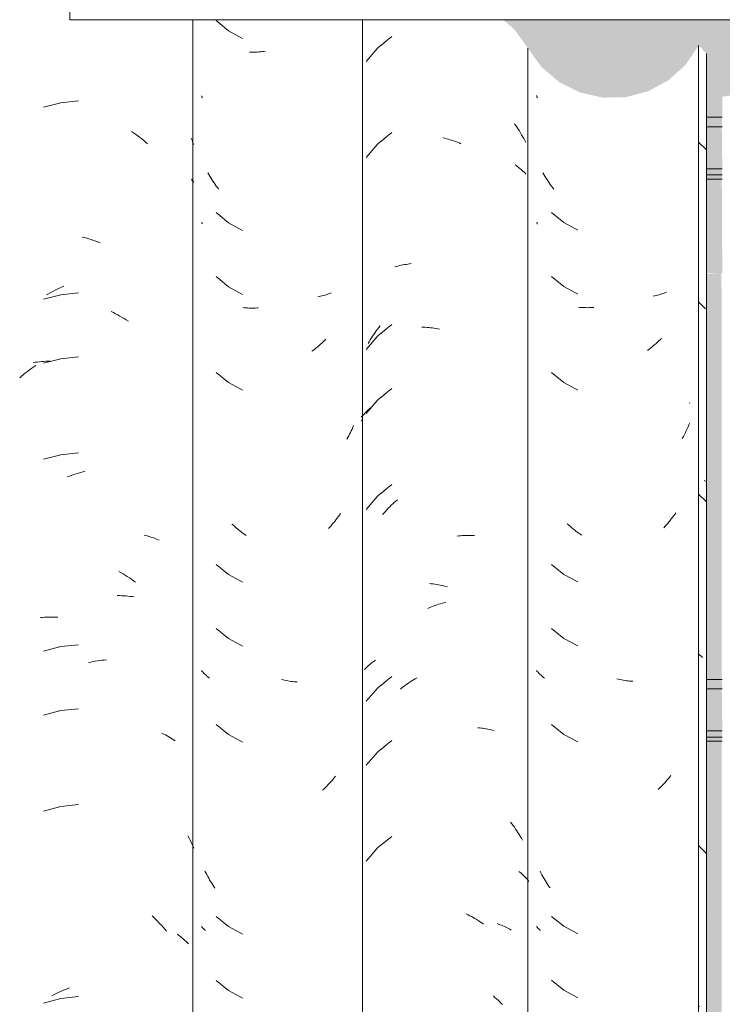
# Model space of a CAD drawing. Header units: metres. Extents: x -27.3 to 21, y -0.3 to 10.3.
# Tile 175 of 237: x 15.637 to 15.967, y 3.125 to 3.589. Entities that reach past the tile are written whole.
import ezdxf

# ---------------------------------------------------------------- set-up
doc = ezdxf.new("R2010")
doc.units = ezdxf.units.M
for name, color, linetype, lineweight in [('A-GLAZ-CWMG', 7, 'Continuous', 5), ('A-ROOF', 7, 'Continuous', 5), ('A-ROOF-OTLN', 7, 'Continuous', 5), ('A-WALL-PATT', 7, 'Continuous', 5), ('I-WALL', 7, 'Continuous', 5)]:
    doc.layers.add(name, color=color, linetype=linetype, lineweight=lineweight)

# ---------------------------------------------------------------- blocks, each defined once
blk = doc.blocks.new('FP_239-FACHADA 03')
at = {"layer": 'A-GLAZ-CWMG', "color": 9, "true_color": 0xc0c0c0}
for p, q in [((21.08797, 3.55285), (21.08773, 3.55339)), ((21.08821, 3.55231), (21.08797, 3.55285)), ((21.0913, 3.51618), (21.09083, 3.51698)), ((21.09177, 3.51539), (21.0913, 3.51618)), ((21.09225, 3.5146), (21.09177, 3.51539)), ((21.09274, 3.51382), (21.09225, 3.5146)), ((21.09325, 3.51306), (21.09274, 3.51382)), ((21.09376, 3.5123), (21.09325, 3.51306)), ((21.09429, 3.51155), (21.09376, 3.5123)), ((21.09482, 3.51081), (21.09429, 3.51155)), ((21.09536, 3.51008), (21.09482, 3.51081)), ((21.09592, 3.50936), (21.09536, 3.51008)), ((21.09481, 3.49831), (21.10064, 3.49363)), ((21.08802, 3.49324), (21.08773, 3.49358)), ((21.08833, 3.49291), (21.08802, 3.49324)), ((21.10064, 3.49363), (21.10724, 3.49007)), ((21.09481, 3.46817), (21.10064, 3.46348)), ((21.10064, 3.46348), (21.10724, 3.45993)), ((21.14847, 3.46063), (21.14787, 3.4604)), ((21.14907, 3.46087), (21.14847, 3.46063)), ((21.14343, 3.45911), (21.14277, 3.45897)), ((21.14409, 3.45926), (21.14343, 3.45911)), ((21.14474, 3.45942), (21.14409, 3.45926)), ((21.14538, 3.45959), (21.14474, 3.45942)), ((21.14601, 3.45977), (21.14538, 3.45959)), ((21.14664, 3.45997), (21.14601, 3.45977)), ((21.14726, 3.46018), (21.14664, 3.45997)), ((21.14787, 3.4604), (21.14726, 3.46018)), ((21.10825, 3.45364), (21.10756, 3.45371)), ((21.10895, 3.45358), (21.10825, 3.45364)), ((21.10966, 3.45354), (21.10895, 3.45358)), ((21.11037, 3.45351), (21.10966, 3.45354)), ((21.11109, 3.4535), (21.11037, 3.45351)), ((21.1118, 3.45349), (21.11109, 3.4535)), ((21.11253, 3.4535), (21.1118, 3.45349)), ((21.11325, 3.45352), (21.11253, 3.4535)), ((21.11398, 3.45356), (21.11325, 3.45352)), ((21.11472, 3.45361), (21.11398, 3.45356)), ((21.14535, 3.43781), (21.14471, 3.4372)), ((21.14599, 3.43842), (21.14535, 3.43781)), ((21.14661, 3.43905), (21.14599, 3.43842)), ((21.14072, 3.43383), (21.14003, 3.43331)), ((21.1414, 3.43436), (21.14072, 3.43383)), ((21.14207, 3.43491), (21.1414, 3.43436)), ((21.14274, 3.43546), (21.14207, 3.43491)), ((21.14341, 3.43603), (21.14274, 3.43546)), ((21.14406, 3.43661), (21.14341, 3.43603)), ((21.14471, 3.4372), (21.14406, 3.43661)), ((21.09481, 3.42295), (21.10064, 3.41827)), ((21.10064, 3.41827), (21.10724, 3.41471)), ((21.15999, 3.40864), (21.15985, 3.40847)), ((21.15834, 3.39554), (21.15789, 3.39462)), ((21.15877, 3.39647), (21.15834, 3.39554)), ((21.15919, 3.39741), (21.15877, 3.39647)), ((21.1596, 3.39836), (21.15919, 3.39741)), ((21.15999, 3.39931), (21.1596, 3.39836)), ((21.15695, 3.39281), (21.15646, 3.39191)), ((21.15742, 3.39371), (21.15695, 3.39281)), ((21.15789, 3.39462), (21.15742, 3.39371)), ((21.15128, 3.35394), (21.15072, 3.35323)), ((21.15183, 3.35466), (21.15128, 3.35394)), ((21.15237, 3.35539), (21.15183, 3.35466)), ((21.1529, 3.35613), (21.15237, 3.35539)), ((21.15343, 3.35688), (21.1529, 3.35613)), ((21.10295, 3.35107), (21.1023, 3.35167)), ((21.1036, 3.35049), (21.10295, 3.35107)), ((21.10426, 3.34992), (21.1036, 3.35049)), ((21.10493, 3.34936), (21.10426, 3.34992)), ((21.10561, 3.34882), (21.10493, 3.34936)), ((21.14838, 3.35049), (21.14778, 3.34983)), ((21.14898, 3.35116), (21.14838, 3.35049)), ((21.14957, 3.35184), (21.14898, 3.35116)), ((21.15015, 3.35253), (21.14957, 3.35184)), ((21.15072, 3.35323), (21.15015, 3.35253)), ((21.10628, 3.34828), (21.10561, 3.34882)), ((21.10697, 3.34776), (21.10628, 3.34828)), ((21.10766, 3.34725), (21.10697, 3.34776)), ((21.10836, 3.34675), (21.10766, 3.34725)), ((21.10906, 3.34627), (21.10836, 3.34675)), ((21.09481, 3.33253), (21.10064, 3.32784)), ((21.10064, 3.32784), (21.10724, 3.32429)), ((21.09481, 3.30238), (21.10064, 3.2977)), ((21.10064, 3.2977), (21.10724, 3.29414)), ((21.08811, 3.28215), (21.08773, 3.28258)), ((21.0885, 3.28172), (21.08811, 3.28215)), ((21.08891, 3.2813), (21.0885, 3.28172)), ((21.08933, 3.28089), (21.08891, 3.2813)), ((21.08975, 3.28048), (21.08933, 3.28089)), ((21.09019, 3.28009), (21.08975, 3.28048)), ((21.09065, 3.2797), (21.09019, 3.28009)), ((21.09111, 3.27932), (21.09065, 3.2797)), ((21.09158, 3.27895), (21.09111, 3.27932)), ((21.1264, 3.27841), (21.12565, 3.27859)), ((21.12715, 3.27826), (21.1264, 3.27841)), ((21.1279, 3.27811), (21.12715, 3.27826)), ((21.12865, 3.27798), (21.1279, 3.27811)), ((21.1294, 3.27787), (21.12865, 3.27798)), ((21.13014, 3.27776), (21.1294, 3.27787)), ((21.13088, 3.27767), (21.13014, 3.27776)), ((21.13162, 3.2776), (21.13088, 3.27767)), ((21.13236, 3.27753), (21.13162, 3.2776)), ((21.13309, 3.27748), (21.13236, 3.27753)), ((21.09481, 3.25717), (21.10064, 3.25249)), ((21.10064, 3.25249), (21.10724, 3.24893)), ((21.14756, 3.22903), (21.14695, 3.22839)), ((21.14817, 3.22969), (21.14756, 3.22903)), ((21.14877, 3.23035), (21.14817, 3.22969)), ((21.14936, 3.23103), (21.14877, 3.23035)), ((21.14994, 3.23171), (21.14936, 3.23103)), ((21.15052, 3.23241), (21.14994, 3.23171)), ((21.15108, 3.23312), (21.15052, 3.23241)), ((21.14569, 3.22713), (21.14506, 3.22652)), ((21.14632, 3.22776), (21.14569, 3.22713)), ((21.14695, 3.22839), (21.14632, 3.22776)), ((21.08986, 3.1872), (21.08944, 3.18802)), ((21.0903, 3.18637), (21.08986, 3.1872)), ((21.09075, 3.18556), (21.0903, 3.18637)), ((21.09121, 3.18476), (21.09075, 3.18556)), ((21.09168, 3.18396), (21.09121, 3.18476)), ((21.09216, 3.18317), (21.09168, 3.18396)), ((21.09265, 3.1824), (21.09216, 3.18317)), ((21.09315, 3.18163), (21.09265, 3.1824)), ((21.09367, 3.18087), (21.09315, 3.18163)), ((21.09419, 3.18012), (21.09367, 3.18087)), ((21.09481, 3.16674), (21.10064, 3.16206)), ((21.08809, 3.1616), (21.08773, 3.16201)), ((21.08846, 3.1612), (21.08809, 3.1616)), ((21.08884, 3.1608), (21.08846, 3.1612)), ((21.08922, 3.16042), (21.08884, 3.1608)), ((21.08962, 3.16003), (21.08922, 3.16042)), ((21.10064, 3.16206), (21.10724, 3.1585)), ((21.09481, 3.1366), (21.10064, 3.13191)), ((21.10064, 3.13191), (21.10724, 3.12836))]:
    blk.add_line(p, q, dxfattribs=at)
blk = doc.blocks.new('FP_240-FACHADA 03')
at = {"layer": 'A-GLAZ-CWMG', "color": 9, "true_color": 0xc0c0c0}
for p, q in [((21.01965, 3.58119), (21.01308, 3.57589)), ((21.01308, 3.57589), (21.00763, 3.56946)), ((21.07748, 3.54012), (21.07806, 3.53929)), ((21.07806, 3.53929), (21.07862, 3.53845)), ((21.01965, 3.53597), (21.01308, 3.53067)), ((21.07862, 3.53845), (21.07917, 3.53759)), ((21.07917, 3.53759), (21.07971, 3.53673)), ((21.07971, 3.53673), (21.08024, 3.53586)), ((21.08024, 3.53586), (21.08076, 3.53497)), ((21.08076, 3.53497), (21.08126, 3.53408)), ((21.01308, 3.53067), (21.00763, 3.52425)), ((21.04373, 3.53351), (21.04458, 3.5333)), ((21.04458, 3.5333), (21.04543, 3.53308)), ((21.04543, 3.53308), (21.04628, 3.53284)), ((21.04628, 3.53284), (21.04713, 3.53259)), ((21.04713, 3.53259), (21.04797, 3.53232)), ((21.04797, 3.53232), (21.04882, 3.53204)), ((21.04882, 3.53204), (21.04967, 3.53174)), ((21.04967, 3.53174), (21.05051, 3.53142)), ((21.05051, 3.53142), (21.05135, 3.53109)), ((21.05135, 3.53109), (21.05219, 3.53074)), ((21.08126, 3.53408), (21.08175, 3.53318)), ((21.08175, 3.53318), (21.08223, 3.53227)), ((21.08223, 3.53227), (21.08269, 3.53135)), ((21.07766, 3.52082), (21.07823, 3.52041)), ((21.07823, 3.52041), (21.0788, 3.52)), ((21.0788, 3.52), (21.07934, 3.51957)), ((21.07934, 3.51957), (21.07988, 3.51914)), ((21.07988, 3.51914), (21.08041, 3.51869)), ((21.08041, 3.51869), (21.08092, 3.51824)), ((21.08092, 3.51824), (21.08142, 3.51777)), ((21.08142, 3.51777), (21.0819, 3.5173)), ((21.0819, 3.5173), (21.08237, 3.51682)), ((21.08237, 3.51682), (21.08283, 3.51633)), ((21.02109, 3.47267), (21.02182, 3.47289)), ((21.02182, 3.47289), (21.02255, 3.4731)), ((21.02255, 3.4731), (21.0233, 3.47329)), ((21.0233, 3.47329), (21.02405, 3.47346)), ((21.02405, 3.47346), (21.0248, 3.47363)), ((21.0248, 3.47363), (21.02557, 3.47378)), ((21.02557, 3.47378), (21.02634, 3.47391)), ((21.02634, 3.47391), (21.02712, 3.47403)), ((21.02712, 3.47403), (21.02791, 3.47413)), ((21.02791, 3.47413), (21.0287, 3.47423)), ((21.01174, 3.44176), (21.01232, 3.44259)), ((21.01232, 3.44259), (21.01292, 3.4434)), ((21.01292, 3.4434), (21.01353, 3.4442)), ((21.01965, 3.44555), (21.01308, 3.44025)), ((21.01353, 3.4442), (21.01415, 3.44499)), ((21.03375, 3.44431), (21.03457, 3.44429)), ((21.03457, 3.44429), (21.0354, 3.44426)), ((21.0354, 3.44426), (21.03624, 3.44421)), ((21.03624, 3.44421), (21.03707, 3.44414)), ((21.03707, 3.44414), (21.03791, 3.44406)), ((21.03791, 3.44406), (21.03875, 3.44396)), ((21.03875, 3.44396), (21.03959, 3.44385)), ((21.03959, 3.44385), (21.04044, 3.44372)), ((21.04044, 3.44372), (21.04128, 3.44358)), ((21.04128, 3.44358), (21.04213, 3.44342)), ((21.01308, 3.44025), (21.00763, 3.43382)), ((21.00849, 3.4366), (21.009, 3.43748)), ((21.009, 3.43748), (21.00952, 3.43836)), ((21.00952, 3.43836), (21.01006, 3.43922)), ((21.01006, 3.43922), (21.01061, 3.44008)), ((21.01061, 3.44008), (21.01117, 3.44093)), ((21.01117, 3.44093), (21.01174, 3.44176)), ((21.01965, 3.4154), (21.01308, 3.4101)), ((21.01308, 3.4101), (21.00763, 3.40368)), ((21.00754, 3.4044), (21.00803, 3.40488)), ((21.00803, 3.40488), (21.00854, 3.40535)), ((21.00854, 3.40535), (21.00907, 3.40582)), ((21.00907, 3.40582), (21.0096, 3.40627)), ((21.00526, 3.40185), (21.00569, 3.40238)), ((21.00526, 3.39997), (21.00559, 3.40072)), ((21.00569, 3.40238), (21.00613, 3.40289)), ((21.00613, 3.40289), (21.00658, 3.4034)), ((21.00658, 3.4034), (21.00705, 3.40391)), ((21.00705, 3.40391), (21.00754, 3.4044)), ((21.01965, 3.37019), (21.01308, 3.36489)), ((21.01308, 3.36489), (21.00763, 3.35846)), ((21.02153, 3.36238), (21.02226, 3.36302)), ((21.01732, 3.35826), (21.018, 3.35898)), ((21.018, 3.35898), (21.01869, 3.35969)), ((21.01869, 3.35969), (21.01939, 3.36038)), ((21.01939, 3.36038), (21.02009, 3.36106)), ((21.02009, 3.36106), (21.02081, 3.36173)), ((21.02081, 3.36173), (21.02153, 3.36238)), ((21.01534, 3.35603), (21.01599, 3.35678)), ((21.01599, 3.35678), (21.01665, 3.35753)), ((21.01665, 3.35753), (21.01732, 3.35826)), ((21.05038, 3.34585), (21.05122, 3.34595)), ((21.05122, 3.34595), (21.05206, 3.34604)), ((21.05206, 3.34604), (21.0529, 3.34611)), ((21.0529, 3.34611), (21.05373, 3.34616)), ((21.05373, 3.34616), (21.05456, 3.3462)), ((21.05456, 3.3462), (21.05539, 3.34623)), ((21.05539, 3.34623), (21.05621, 3.34624)), ((21.05621, 3.34624), (21.05703, 3.34623)), ((21.05703, 3.34623), (21.05785, 3.34621)), ((21.05785, 3.34621), (21.05866, 3.34617)), ((21.03736, 3.32354), (21.0382, 3.32346)), ((21.0382, 3.32346), (21.03905, 3.32336)), ((21.03905, 3.32336), (21.03989, 3.32324)), ((21.03989, 3.32324), (21.04073, 3.3231)), ((21.04073, 3.3231), (21.04158, 3.32296)), ((21.04158, 3.32296), (21.04243, 3.32279)), ((21.04243, 3.32279), (21.04328, 3.32261)), ((21.04328, 3.32261), (21.04413, 3.32241)), ((21.04413, 3.32241), (21.04497, 3.3222)), ((21.04497, 3.3222), (21.04582, 3.32197)), ((21.03665, 3.31185), (21.03749, 3.31221)), ((21.03749, 3.31221), (21.03833, 3.31255)), ((21.03833, 3.31255), (21.03917, 3.31287)), ((21.03917, 3.31287), (21.04001, 3.31318)), ((21.04001, 3.31318), (21.04086, 3.31348)), ((21.04086, 3.31348), (21.0417, 3.31376)), ((21.0417, 3.31376), (21.04255, 3.31402)), ((21.04255, 3.31402), (21.0434, 3.31427)), ((21.0434, 3.31427), (21.04425, 3.3145)), ((21.04425, 3.3145), (21.0451, 3.31472)), ((21.00775, 3.28403), (21.00824, 3.2845)), ((21.00824, 3.2845), (21.00874, 3.28496)), ((21.00874, 3.28496), (21.00926, 3.28541)), ((21.00926, 3.28541), (21.00979, 3.28585)), ((21.00979, 3.28585), (21.01033, 3.28628)), ((21.01033, 3.28628), (21.01089, 3.2867)), ((21.01089, 3.2867), (21.01145, 3.28711)), ((21.01145, 3.28711), (21.01203, 3.28751)), ((21.0068, 3.28307), (21.00727, 3.28356)), ((21.00727, 3.28356), (21.00775, 3.28403)), ((21.01965, 3.27976), (21.01308, 3.27446)), ((21.02442, 3.27437), (21.02519, 3.27495)), ((21.02519, 3.27495), (21.02595, 3.27553)), ((21.02595, 3.27553), (21.02673, 3.27608)), ((21.02673, 3.27608), (21.02751, 3.27663)), ((21.02751, 3.27663), (21.0283, 3.27716)), ((21.0283, 3.27716), (21.02909, 3.27767)), ((21.02909, 3.27767), (21.02989, 3.27817)), ((21.02989, 3.27817), (21.0307, 3.27865)), ((21.0307, 3.27865), (21.03151, 3.27912)), ((21.01308, 3.27446), (21.00763, 3.26804)), ((21.02367, 3.27377), (21.02442, 3.27437)), ((21.06017, 3.25563), (21.06097, 3.25555)), ((21.06097, 3.25555), (21.06175, 3.25546)), ((21.06175, 3.25546), (21.06254, 3.25535)), ((21.06254, 3.25535), (21.06331, 3.25522)), ((21.06331, 3.25522), (21.06408, 3.25508)), ((21.06408, 3.25508), (21.06485, 3.25493)), ((21.06485, 3.25493), (21.0656, 3.25476)), ((21.0656, 3.25476), (21.06635, 3.25458)), ((21.06635, 3.25458), (21.06709, 3.25439)), ((21.06709, 3.25439), (21.06783, 3.25418)), ((21.01965, 3.24962), (21.01308, 3.24432)), ((21.01308, 3.24432), (21.00763, 3.23789)), ((21.07557, 3.21113), (21.07618, 3.21033)), ((21.07618, 3.21033), (21.07678, 3.20952)), ((21.07678, 3.20952), (21.07737, 3.2087)), ((21.07737, 3.2087), (21.07795, 3.20787)), ((21.07795, 3.20787), (21.07852, 3.20703)), ((21.07852, 3.20703), (21.07907, 3.20618)), ((21.07907, 3.20618), (21.07962, 3.20532)), ((21.07962, 3.20532), (21.08015, 3.20445)), ((21.01965, 3.2044), (21.01308, 3.1991)), ((21.08015, 3.20445), (21.08066, 3.20357)), ((21.08066, 3.20357), (21.08117, 3.20268)), ((21.01308, 3.1991), (21.00763, 3.19268)), ((21.07944, 3.18792), (21.07997, 3.18749)), ((21.07997, 3.18749), (21.08049, 3.18705)), ((21.08049, 3.18705), (21.08099, 3.1866)), ((21.08099, 3.1866), (21.08148, 3.18614)), ((21.08148, 3.18614), (21.08196, 3.18567)), ((21.08196, 3.18567), (21.08243, 3.18519)), ((21.08243, 3.18519), (21.08288, 3.18471)), ((21.08288, 3.18471), (21.08332, 3.18421)), ((21.08332, 3.18421), (21.08374, 3.18371)), ((21.08374, 3.18371), (21.08415, 3.1832)), ((21.05473, 3.16787), (21.05556, 3.16746)), ((21.05556, 3.16746), (21.05638, 3.16704)), ((21.05638, 3.16704), (21.0572, 3.1666)), ((21.0572, 3.1666), (21.05801, 3.16614)), ((21.05801, 3.16614), (21.05882, 3.16567)), ((21.05882, 3.16567), (21.05962, 3.16519)), ((21.05962, 3.16519), (21.06042, 3.16468)), ((21.06042, 3.16468), (21.06122, 3.16417)), ((21.06122, 3.16417), (21.062, 3.16364)), ((21.062, 3.16364), (21.06278, 3.16309)), ((21.06919, 3.16332), (21.0699, 3.16307)), ((21.0699, 3.16307), (21.07059, 3.16281)), ((21.07059, 3.16281), (21.07129, 3.16254)), ((21.07129, 3.16254), (21.07197, 3.16225)), ((21.07197, 3.16225), (21.07264, 3.16195)), ((21.07264, 3.16195), (21.0733, 3.16164)), ((21.0733, 3.16164), (21.07395, 3.16131)), ((21.07395, 3.16131), (21.07459, 3.16098)), ((21.07459, 3.16098), (21.07522, 3.16063)), ((21.07522, 3.16063), (21.07584, 3.16027)), ((21.0675, 3.12923), (21.06823, 3.12858)), ((21.06823, 3.12858), (21.06895, 3.12792)), ((21.06895, 3.12792), (21.06966, 3.12725)), ((21.06966, 3.12725), (21.07036, 3.12656)), ((21.07036, 3.12656), (21.07106, 3.12586)), ((21.07106, 3.12586), (21.07174, 3.12515))]:
    blk.add_line(p, q, dxfattribs=at)
blk = doc.blocks.new('FP_241-FACHADA 03')
at = {"layer": 'A-GLAZ-CWMG', "color": 9, "true_color": 0xc0c0c0}
for p, q in [((20.93695, 3.58871), (20.94273, 3.58396)), ((20.94273, 3.58396), (20.94929, 3.58035)), ((20.95337, 3.57388), (20.95266, 3.5739)), ((20.95409, 3.57388), (20.95337, 3.57388)), ((20.95481, 3.57388), (20.95409, 3.57388)), ((20.95554, 3.57391), (20.95481, 3.57388)), ((20.95627, 3.57394), (20.95554, 3.57391)), ((20.957, 3.57399), (20.95627, 3.57394)), ((20.95774, 3.57405), (20.957, 3.57399)), ((20.95848, 3.57412), (20.95774, 3.57405)), ((20.95922, 3.57421), (20.95848, 3.57412)), ((20.95996, 3.57431), (20.95922, 3.57421)), ((20.93024, 3.55284), (20.93004, 3.55332)), ((20.93045, 3.55235), (20.93024, 3.55284)), ((20.93349, 3.51618), (20.93303, 3.51699)), ((20.93395, 3.51538), (20.93349, 3.51618)), ((20.93443, 3.51459), (20.93395, 3.51538)), ((20.93492, 3.51381), (20.93443, 3.51459)), ((20.93541, 3.51304), (20.93492, 3.51381)), ((20.93592, 3.51227), (20.93541, 3.51304)), ((20.93644, 3.51152), (20.93592, 3.51227)), ((20.93697, 3.51077), (20.93644, 3.51152)), ((20.9375, 3.51004), (20.93697, 3.51077)), ((20.93805, 3.50931), (20.9375, 3.51004)), ((20.93695, 3.49828), (20.94273, 3.49354)), ((20.9303, 3.49325), (20.93004, 3.49357)), ((20.93057, 3.49295), (20.9303, 3.49325)), ((20.94273, 3.49354), (20.94929, 3.48992)), ((20.93695, 3.46813), (20.94273, 3.46339)), ((20.94273, 3.46339), (20.94929, 3.45978)), ((20.9911, 3.46047), (20.9905, 3.46023)), ((20.98546, 3.45873), (20.98479, 3.45859)), ((20.98611, 3.45888), (20.98546, 3.45873)), ((20.98676, 3.45904), (20.98611, 3.45888)), ((20.9874, 3.45921), (20.98676, 3.45904)), ((20.98804, 3.45939), (20.9874, 3.45921)), ((20.98867, 3.45958), (20.98804, 3.45939)), ((20.98929, 3.45979), (20.98867, 3.45958)), ((20.9899, 3.46), (20.98929, 3.45979)), ((20.9905, 3.46023), (20.9899, 3.46)), ((20.9503, 3.45348), (20.94961, 3.45355)), ((20.951, 3.45342), (20.9503, 3.45348)), ((20.9517, 3.45337), (20.951, 3.45342)), ((20.95241, 3.45334), (20.9517, 3.45337)), ((20.95312, 3.45331), (20.95241, 3.45334)), ((20.95384, 3.4533), (20.95312, 3.45331)), ((20.95456, 3.45331), (20.95384, 3.4533)), ((20.95528, 3.45332), (20.95456, 3.45331)), ((20.95601, 3.45335), (20.95528, 3.45332)), ((20.95674, 3.4534), (20.95601, 3.45335)), ((20.98738, 3.43742), (20.98674, 3.43682)), ((20.98801, 3.43803), (20.98738, 3.43742)), ((20.98864, 3.43866), (20.98801, 3.43803)), ((20.98274, 3.43347), (20.98205, 3.43295)), ((20.98342, 3.43399), (20.98274, 3.43347)), ((20.9841, 3.43454), (20.98342, 3.43399)), ((20.98477, 3.43509), (20.9841, 3.43454)), ((20.98543, 3.43565), (20.98477, 3.43509)), ((20.98609, 3.43623), (20.98543, 3.43565)), ((20.98674, 3.43682), (20.98609, 3.43623)), ((20.93695, 3.42292), (20.94273, 3.41818)), ((20.94273, 3.41818), (20.94929, 3.41456)), ((21.00056, 3.3955), (21.00017, 3.39469)), ((21.00094, 3.39632), (21.00056, 3.3955)), ((21.00131, 3.39715), (21.00094, 3.39632)), ((21.00166, 3.39799), (21.00131, 3.39715)), ((20.99893, 3.39228), (20.9985, 3.3915)), ((20.99935, 3.39308), (20.99893, 3.39228)), ((20.99977, 3.39388), (20.99935, 3.39308)), ((21.00017, 3.39469), (20.99977, 3.39388)), ((20.99386, 3.35426), (20.99331, 3.35354)), ((20.99441, 3.35499), (20.99386, 3.35426)), ((20.99494, 3.35573), (20.99441, 3.35499)), ((20.99546, 3.35647), (20.99494, 3.35573)), ((20.94502, 3.35096), (20.94438, 3.35156)), ((20.94567, 3.35037), (20.94502, 3.35096)), ((20.94633, 3.3498), (20.94567, 3.35037)), ((20.94699, 3.34923), (20.94633, 3.3498)), ((20.94767, 3.34868), (20.94699, 3.34923)), ((20.99041, 3.35009), (20.98981, 3.34944)), ((20.99101, 3.35076), (20.99041, 3.35009)), ((20.9916, 3.35144), (20.99101, 3.35076)), ((20.99218, 3.35213), (20.9916, 3.35144)), ((20.99275, 3.35283), (20.99218, 3.35213)), ((20.99331, 3.35354), (20.99275, 3.35283)), ((20.94834, 3.34814), (20.94767, 3.34868)), ((20.94902, 3.34761), (20.94834, 3.34814)), ((20.94971, 3.3471), (20.94902, 3.34761)), ((20.95041, 3.3466), (20.94971, 3.3471)), ((20.9511, 3.34611), (20.95041, 3.3466)), ((20.93695, 3.33249), (20.94273, 3.32775)), ((20.94273, 3.32775), (20.94929, 3.32413)), ((20.93695, 3.30235), (20.94273, 3.29761)), ((20.94273, 3.29761), (20.94929, 3.29399)), ((20.9304, 3.28214), (20.93004, 3.28257)), ((20.93078, 3.28171), (20.9304, 3.28214)), ((20.93118, 3.28129), (20.93078, 3.28171)), ((20.93158, 3.28088), (20.93118, 3.28129)), ((20.932, 3.28048), (20.93158, 3.28088)), ((20.93242, 3.28009), (20.932, 3.28048)), ((20.93286, 3.2797), (20.93242, 3.28009)), ((20.93331, 3.27932), (20.93286, 3.2797)), ((20.93377, 3.27895), (20.93331, 3.27932)), ((20.96842, 3.27812), (20.96767, 3.2783)), ((20.96917, 3.27796), (20.96842, 3.27812)), ((20.96992, 3.27781), (20.96917, 3.27796)), ((20.97066, 3.27768), (20.96992, 3.27781)), ((20.97141, 3.27756), (20.97066, 3.27768)), ((20.97215, 3.27745), (20.97141, 3.27756)), ((20.97289, 3.27736), (20.97215, 3.27745)), ((20.97363, 3.27728), (20.97289, 3.27736)), ((20.97437, 3.27721), (20.97363, 3.27728)), ((20.9751, 3.27715), (20.97437, 3.27721)), ((20.93695, 3.25713), (20.94273, 3.25239)), ((20.94273, 3.25239), (20.94929, 3.24878)), ((20.98959, 3.22864), (20.98898, 3.228)), ((20.9902, 3.22929), (20.98959, 3.22864)), ((20.9908, 3.22995), (20.9902, 3.22929)), ((20.99139, 3.23063), (20.9908, 3.22995)), ((20.99198, 3.23131), (20.99139, 3.23063)), ((20.99255, 3.23201), (20.99198, 3.23131)), ((20.99312, 3.23272), (20.99255, 3.23201)), ((20.98772, 3.22675), (20.98708, 3.22614)), ((20.98835, 3.22737), (20.98772, 3.22675)), ((20.98898, 3.228), (20.98835, 3.22737)), ((20.93208, 3.18721), (20.93166, 3.18805)), ((20.93251, 3.18639), (20.93208, 3.18721)), ((20.93295, 3.18557), (20.93251, 3.18639)), ((20.9334, 3.18476), (20.93295, 3.18557)), ((20.93387, 3.18396), (20.9334, 3.18476)), ((20.93434, 3.18317), (20.93387, 3.18396)), ((20.93482, 3.18238), (20.93434, 3.18317)), ((20.93532, 3.18161), (20.93482, 3.18238)), ((20.93583, 3.18084), (20.93532, 3.18161)), ((20.93634, 3.18009), (20.93583, 3.18084)), ((20.93695, 3.16671), (20.94273, 3.16197)), ((20.93038, 3.1616), (20.93004, 3.162)), ((20.93073, 3.1612), (20.93038, 3.1616)), ((20.93109, 3.16081), (20.93073, 3.1612)), ((20.93146, 3.16043), (20.93109, 3.16081)), ((20.93184, 3.16005), (20.93146, 3.16043)), ((20.94273, 3.16197), (20.94929, 3.15835)), ((20.93695, 3.13656), (20.94273, 3.13182)), ((20.94273, 3.13182), (20.94929, 3.12821))]:
    blk.add_line(p, q, dxfattribs=at)
blk = doc.blocks.new('FP_242-FACHADA 03')
at = {"layer": 'A-GLAZ-CWMG', "color": 9, "true_color": 0xc0c0c0}
for p, q in [((20.86375, 3.55001), (20.85556, 3.54792)), ((20.87216, 3.55093), (20.86375, 3.55001)), ((20.89708, 3.53653), (20.89806, 3.53585)), ((20.89806, 3.53585), (20.89902, 3.53516)), ((20.89902, 3.53516), (20.89998, 3.53445)), ((20.89998, 3.53445), (20.90093, 3.53372)), ((20.90093, 3.53372), (20.90188, 3.53297)), ((20.90188, 3.53297), (20.90281, 3.53221)), ((20.90281, 3.53221), (20.90373, 3.53143)), ((20.90373, 3.53143), (20.90465, 3.53064)), ((20.92511, 3.53334), (20.92557, 3.53236)), ((20.92557, 3.53236), (20.92601, 3.53138)), ((20.92601, 3.53138), (20.92644, 3.53039)), ((20.92525, 3.514), (20.92585, 3.51329)), ((20.92585, 3.51329), (20.92644, 3.51256)), ((20.87387, 3.48675), (20.87492, 3.48648)), ((20.87492, 3.48648), (20.87598, 3.4862)), ((20.87598, 3.4862), (20.87704, 3.48589)), ((20.87704, 3.48589), (20.8781, 3.48556)), ((20.8781, 3.48556), (20.87915, 3.48522)), ((20.87915, 3.48522), (20.8802, 3.48486)), ((20.8802, 3.48486), (20.88126, 3.48448)), ((20.88126, 3.48448), (20.88231, 3.48408)), ((20.85798, 3.46009), (20.859, 3.46065)), ((20.859, 3.46065), (20.86002, 3.46118)), ((20.86002, 3.46118), (20.86105, 3.46169)), ((20.86105, 3.46169), (20.86208, 3.46219)), ((20.86208, 3.46219), (20.86312, 3.46267)), ((20.86312, 3.46267), (20.86416, 3.46313)), ((20.87216, 3.4605), (20.86375, 3.45958)), ((20.86416, 3.46313), (20.8652, 3.46357)), ((20.86375, 3.45958), (20.85556, 3.4575)), ((20.85696, 3.45953), (20.85798, 3.46009)), ((20.8875, 3.45167), (20.88853, 3.45116)), ((20.88853, 3.45116), (20.88956, 3.45063)), ((20.88956, 3.45063), (20.89058, 3.45009)), ((20.89058, 3.45009), (20.89159, 3.44952)), ((20.89159, 3.44952), (20.8926, 3.44894)), ((20.8926, 3.44894), (20.89361, 3.44834)), ((20.89361, 3.44834), (20.89461, 3.44773)), ((20.89461, 3.44773), (20.8956, 3.44709)), ((20.85269, 3.4279), (20.85368, 3.42801)), ((20.85368, 3.42801), (20.85467, 3.4281)), ((20.85467, 3.4281), (20.85567, 3.42817)), ((20.86375, 3.42944), (20.85556, 3.42735)), ((20.85567, 3.42817), (20.85668, 3.42822)), ((20.85668, 3.42822), (20.85769, 3.42826)), ((20.85769, 3.42826), (20.85871, 3.42827)), ((20.87216, 3.43036), (20.86375, 3.42944)), ((20.84719, 3.42274), (20.84813, 3.42348)), ((20.84813, 3.42348), (20.84909, 3.42421)), ((20.84909, 3.42421), (20.85005, 3.42492)), ((20.85005, 3.42492), (20.85102, 3.42561)), ((20.85074, 3.42764), (20.85171, 3.42778)), ((20.85102, 3.42561), (20.85199, 3.42628)), ((20.85171, 3.42778), (20.85269, 3.4279)), ((20.84441, 3.42042), (20.84533, 3.42121)), ((20.84533, 3.42121), (20.84625, 3.42198)), ((20.84625, 3.42198), (20.84719, 3.42274)), ((20.86375, 3.38423), (20.85556, 3.38214)), ((20.87216, 3.38514), (20.86375, 3.38423)), ((20.86678, 3.37377), (20.86783, 3.37417)), ((20.86783, 3.37417), (20.86889, 3.37454)), ((20.86889, 3.37454), (20.86994, 3.3749)), ((20.86994, 3.3749), (20.871, 3.37524)), ((20.871, 3.37524), (20.87205, 3.37556)), ((20.87205, 3.37556), (20.87311, 3.37586)), ((20.87311, 3.37586), (20.87417, 3.37614)), ((20.87417, 3.37614), (20.87523, 3.37641)), ((20.90307, 3.34637), (20.90399, 3.34613)), ((20.90399, 3.34613), (20.9049, 3.34587)), ((20.9049, 3.34587), (20.9058, 3.34559)), ((20.9058, 3.34559), (20.9067, 3.3453)), ((20.9067, 3.3453), (20.90758, 3.34499)), ((20.90758, 3.34499), (20.90845, 3.34467)), ((20.90845, 3.34467), (20.90931, 3.34433)), ((20.90931, 3.34433), (20.91016, 3.34397)), ((20.89107, 3.32925), (20.89208, 3.32868)), ((20.89208, 3.32868), (20.89309, 3.32809)), ((20.89309, 3.32809), (20.89409, 3.32748)), ((20.89409, 3.32748), (20.89508, 3.32685)), ((20.89508, 3.32685), (20.89607, 3.32621)), ((20.89607, 3.32621), (20.89705, 3.32555)), ((20.89705, 3.32555), (20.89803, 3.32487)), ((20.89803, 3.32487), (20.899, 3.32418)), ((20.89037, 3.31787), (20.89139, 3.31785)), ((20.89139, 3.31785), (20.8924, 3.31781)), ((20.8924, 3.31781), (20.89341, 3.31775)), ((20.89341, 3.31775), (20.89441, 3.31768)), ((20.89441, 3.31768), (20.8954, 3.31758)), ((20.8954, 3.31758), (20.89639, 3.31748)), ((20.89639, 3.31748), (20.89736, 3.31735)), ((20.89736, 3.31735), (20.89834, 3.3172)), ((20.85416, 3.30748), (20.85515, 3.30756)), ((20.85515, 3.30756), (20.85616, 3.30763)), ((20.85616, 3.30763), (20.85717, 3.30767)), ((20.85717, 3.30767), (20.85818, 3.3077)), ((20.85818, 3.3077), (20.8592, 3.30771)), ((20.8592, 3.30771), (20.86023, 3.3077)), ((20.86023, 3.3077), (20.86126, 3.30767)), ((20.86126, 3.30767), (20.86229, 3.30762)), ((20.86375, 3.2938), (20.85556, 3.29171)), ((20.87216, 3.29472), (20.86375, 3.2938)), ((20.87683, 3.28634), (20.87788, 3.28656)), ((20.87788, 3.28656), (20.87894, 3.28676)), ((20.87894, 3.28676), (20.87999, 3.28694)), ((20.87999, 3.28694), (20.88104, 3.2871)), ((20.88104, 3.2871), (20.8821, 3.28724)), ((20.8821, 3.28724), (20.88314, 3.28737)), ((20.88314, 3.28737), (20.88419, 3.28748)), ((20.88419, 3.28748), (20.88523, 3.28756)), ((20.86375, 3.26366), (20.85556, 3.26157)), ((20.87216, 3.26457), (20.86375, 3.26366)), ((20.91142, 3.25298), (20.91225, 3.25259)), ((20.91225, 3.25259), (20.91305, 3.25218)), ((20.91305, 3.25218), (20.91385, 3.25176)), ((20.91385, 3.25176), (20.91463, 3.25133)), ((20.91463, 3.25133), (20.91541, 3.25088)), ((20.91541, 3.25088), (20.91616, 3.25042)), ((20.91616, 3.25042), (20.91691, 3.24995)), ((20.91691, 3.24995), (20.91764, 3.24946)), ((20.87216, 3.21936), (20.86375, 3.21844)), ((20.86375, 3.21844), (20.85556, 3.21635)), ((20.92366, 3.2047), (20.92425, 3.20354)), ((20.92425, 3.20354), (20.92482, 3.20238)), ((20.92482, 3.20238), (20.92538, 3.2012)), ((20.92538, 3.2012), (20.92592, 3.20002)), ((20.92592, 3.20002), (20.92644, 3.19882)), ((20.90684, 3.16691), (20.90772, 3.16606)), ((20.90772, 3.16606), (20.90859, 3.1652)), ((20.90859, 3.1652), (20.90945, 3.16432)), ((20.90945, 3.16432), (20.9103, 3.16342)), ((20.9103, 3.16342), (20.91114, 3.16251)), ((20.91114, 3.16251), (20.91196, 3.16159)), ((20.91196, 3.16159), (20.91277, 3.16065)), ((20.91277, 3.16065), (20.91358, 3.1597)), ((20.91872, 3.15827), (20.91941, 3.15775)), ((20.91941, 3.15775), (20.92009, 3.15722)), ((20.92009, 3.15722), (20.92076, 3.15668)), ((20.92076, 3.15668), (20.92141, 3.15612)), ((20.92141, 3.15612), (20.92205, 3.15556)), ((20.92205, 3.15556), (20.92267, 3.15498)), ((20.92267, 3.15498), (20.92328, 3.15439)), ((20.92328, 3.15439), (20.92387, 3.15379)), ((20.86265, 3.13088), (20.86369, 3.13135)), ((20.86369, 3.13135), (20.86473, 3.1318)), ((20.86473, 3.1318), (20.86578, 3.13223)), ((20.86578, 3.13223), (20.86682, 3.13264)), ((20.86682, 3.13264), (20.86787, 3.13304)), ((20.86375, 3.12801), (20.85556, 3.12592)), ((20.85956, 3.12937), (20.86058, 3.12989)), ((20.86058, 3.12989), (20.86161, 3.1304)), ((20.86161, 3.1304), (20.86265, 3.13088)), ((20.87216, 3.12893), (20.86375, 3.12801))]:
    blk.add_line(p, q, dxfattribs=at)
blk = doc.blocks.new('Rectangular Mullion - Telha Fibrocimento - Ondulada-2565197-FACHADA 03')
at = {"layer": 'A-GLAZ-CWMG', "true_color": 0xc0c0c0}
h = blk.add_hatch(dxfattribs=at)
h.set_pattern_fill('FP_24', color=9, style=0, pattern_type=2)
h.set_pattern_definition([(315.081, (27.622, -3.777), (0.286173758, -0.270297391), [0.01667, -0.28643, 0.01667, -1.903]), (315.081, (27.622, -3.777), (0.286173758, -0.270297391), [-0.31978, -0.28643, 0.01667, -0.58954, -1.01]), (315.081, (27.622, -3.777), (0.286173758, -0.270297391), [-1.212, 0.01667, -0.28643, 0.01667, -0.69057]), (315.081, (27.622, -3.777), (0.286173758, -0.270297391), [-1.532, -0.1854, 0.01667, -0.4885]), (126.286, (27.729, -3.877), (-0.205045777, 0.24913451), [0.00997, -0.17136, 0.00997, -1.138]), (126.286, (27.729, -3.877), (-0.205045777, 0.24913451), [-0.19131, -0.17136, 0.00997, -0.35269, -0.60444]), (126.286, (27.729, -3.877), (-0.205045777, 0.24913451), [-0.72533, 0.00997, -0.17136, 0.00997, -0.41314]), (126.286, (27.729, -3.877), (-0.205045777, 0.24913451), [-0.91664, -0.11092, 0.00997, -0.29225]), (147.695, (27.765, -3.882), (-0.08113297, 0.021153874), [0.00698, -0.11998, 0.00698, -0.79715]), (147.695, (27.765, -3.882), (-0.08113297, 0.021153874), [-0.13395, -0.11998, 0.00698, -0.24695, -0.42323]), (147.695, (27.765, -3.882), (-0.08113297, 0.021153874), [-0.50787, 0.00698, -0.11998, 0.00698, -0.28928]), (147.695, (27.765, -3.882), (-0.08113297, 0.021153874), [-0.64182, -0.07766, 0.00698, -0.20463])])
h.paths.add_polyline_path([(21.16782, 2.77693), (21.16782, 3.57323), (21.16414, 3.57698), (21.16414, 2.78059)])
at = {"layer": 'A-GLAZ-CWMG'}
for p, q in [((20.92593, 3.58917), (20.92593, 2.77941)), ((21.00577, 3.58917), (21.00577, 2.77941)), ((21.16414, 3.57698), (21.16414, 2.78059)), ((21.08364, 3.57577), (21.08364, 2.77941)), ((21.16782, 3.57323), (21.16782, 2.77693))]:
    blk.add_line(p, q, dxfattribs=at)
for name in ['FP_242-FACHADA 03', 'FP_241-FACHADA 03', 'FP_240-FACHADA 03', 'FP_239-FACHADA 03']:
    blk.add_blockref(name, (0, 0), dxfattribs=at)
blk = doc.blocks.new('LONGARINA_STEEL_FRAME1 - LONGARINA_STEEL_FRAME-2562852-FACHADA 03')
at = {"layer": 'A-ROOF', "true_color": 0x9fa09c}
for points in [[(21.16782, 3.53874), (21.17528, 3.53874), (21.17504, 3.54319), (21.16782, 3.54319), (21.16782, 3.54092)], [(21.16782, 3.51896), (21.17528, 3.51896), (21.17504, 3.53874), (21.16782, 3.53874), (21.16782, 3.52946)], [(21.17528, 3.516), (21.17504, 3.51896), (21.16782, 3.51896), (21.16782, 3.516), (21.17504, 3.516)], [(21.17504, 3.51402), (21.17528, 3.51402), (21.17504, 3.516), (21.16782, 3.516), (21.16782, 3.51402), (21.17201, 3.51402)], [(21.17528, 3.27394), (21.17504, 3.27839), (21.16782, 3.27839), (21.16782, 3.27394), (21.17504, 3.27394)], [(21.17504, 3.25417), (21.17528, 3.25417), (21.17504, 3.27394), (21.16782, 3.27394), (21.16782, 3.25417)], [(21.17504, 3.2512), (21.17528, 3.2512), (21.17504, 3.25417), (21.16782, 3.25417), (21.16782, 3.2512)], [(21.17504, 3.24922), (21.17528, 3.24922), (21.17504, 3.2512), (21.16782, 3.2512), (21.16782, 3.24922)]]:
    blk.add_hatch(color=253, dxfattribs=at).paths.add_polyline_path(points)
at = {"layer": 'A-ROOF'}
for p, q in [((21.16782, 3.54319), (21.17528, 3.54319)), ((21.16782, 3.53874), (21.17528, 3.53874)), ((21.17528, 3.51896), (21.16782, 3.51896)), ((21.16782, 3.516), (21.17528, 3.516)), ((21.16782, 3.51402), (21.17528, 3.51402)), ((21.16782, 3.27839), (21.17528, 3.27839)), ((21.16782, 3.27394), (21.17528, 3.27394)), ((21.17528, 3.25417), (21.16782, 3.25417)), ((21.16782, 3.2512), (21.17528, 3.2512)), ((21.16782, 3.24922), (21.17528, 3.24922))]:
    blk.add_line(p, q, dxfattribs=at)

msp = doc.modelspace()

# ---------------------------------------------------------------- hatches: boundary and pattern name
at = {"layer": 'A-WALL-PATT', "true_color": 0xd6d6d6}
for points in [[(15.96746, 3.46971), (15.96722, 3.51402), (15.96, 3.51402), (15.96, 3.46974), (15.96726, 3.46974)], [(15.96722, 3.45761), (15.96692, 3.46972), (15.96, 3.46933), (15.96, 3.45761)]]:
    msp.add_hatch(color=254, dxfattribs=at).paths.add_polyline_path(points)
h = msp.add_hatch(color=254, dxfattribs=at)
h.paths.add_polyline_path([(15.96722, 2.91383), (15.96722, 2.98442), (15.96, 2.98442), (15.96, 2.91383)])
h.paths.add_polyline_path([(15.96722, 3.0136), (15.96722, 3.24922), (15.96, 3.24922), (15.96, 3.0136)])
h.paths.add_polyline_path([(15.96722, 3.27839), (15.96722, 3.45761), (15.96, 3.45761), (15.96, 3.27839)])
at = {"layer": 'I-WALL', "true_color": 0xdbcc9e}
h = msp.add_hatch(color=9, dxfattribs=at)
h.paths.add_polyline_path([(15.96746, 3.54319), (15.96746, 3.5529), (15.97959, 3.55457), (15.99005, 3.55874), (15.9995, 3.56569), (16.01519, 3.58519), (16.02051, 3.58917), (15.86423, 3.58917), (15.86969, 3.58441), (15.88227, 3.56689), (15.89061, 3.55981), (15.90036, 3.55491), (15.91098, 3.55247), (15.92187, 3.55263), (15.93241, 3.55539), (15.94202, 3.56058), (15.95014, 3.56791), (15.95632, 3.57698), (15.96, 3.57323), (15.96, 3.54319), (15.96722, 3.54319)])
h.paths.add_polyline_path([(16.31919, 3.55041), (16.32998, 3.55269), (16.33992, 3.55747), (16.34937, 3.56574), (16.35497, 3.57323), (16.36297, 3.58592), (16.36638, 3.58917), (16.2622, 3.58917), (16.2649, 3.58712), (16.27383, 3.57566), (16.27984, 3.5665), (16.28789, 3.55902), (16.29751, 3.55367), (16.30815, 3.55074)])
h.paths.add_polyline_path([(16.51016, 3.55196), (16.52073, 3.55447), (16.5304, 3.5594), (16.5386, 3.56647), (16.55293, 3.58671), (16.55575, 3.58917), (16.45541, 3.5887), (16.45632, 3.58786), (16.47263, 3.56535), (16.47911, 3.55965), (16.48872, 3.55463), (16.49928, 3.55201)])
h.paths.add_polyline_path([(16.69416, 3.55234), (16.70469, 3.55485), (16.71431, 3.55977), (16.72248, 3.56679), (16.73681, 3.58678), (16.73959, 3.58917), (16.63818, 3.58917), (16.64067, 3.58703), (16.65506, 3.5669), (16.66321, 3.55985), (16.67281, 3.55491), (16.68333, 3.55235)])
h.paths.add_polyline_path([(16.1368, 3.55377), (16.14859, 3.55526), (16.15963, 3.55961), (16.16921, 3.56656), (16.18835, 3.58917), (16.08445, 3.5887), (16.08834, 3.58591), (16.1044, 3.56656), (16.11398, 3.55961), (16.12502, 3.55526)])
h.paths.add_polyline_path([(16.84684, 3.55976), (16.84628, 3.58917), (16.82106, 3.58917), (16.82372, 3.58689), (16.83811, 3.567), (16.84628, 3.56004)])
h.paths.add_polyline_path([(16.53426, 3.66557), (17.00404, 3.66557), (17.00732, 3.66888), (17.00732, 5.225), (15.81222, 5.225), (15.81222, 3.66557), (16.04122, 3.66557)])
h.paths.add_polyline_path([(17.49955, 5.03343), (17.51035, 5.03572), (17.52034, 5.04053), (17.52877, 5.04747), (17.53534, 5.05625), (17.54333, 5.06894), (17.55574, 5.08015), (17.43067, 5.08015), (17.43366, 5.07893), (17.44527, 5.07014), (17.45535, 5.05691), (17.4602, 5.04952), (17.46825, 5.04205), (17.47788, 5.03669), (17.48851, 5.03376)])
h.paths.add_polyline_path([(17.69052, 5.03498), (17.7011, 5.03749), (17.71077, 5.04243), (17.71897, 5.0495), (17.73329, 5.06973), (17.74577, 5.07993), (17.74621, 5.08015), (17.62608, 5.08015), (17.63661, 5.07101), (17.65134, 5.04982), (17.65947, 5.04267), (17.67006, 5.03741), (17.67964, 5.03503)])
h.paths.add_polyline_path([(19.51247, 5.03536), (19.52299, 5.03788), (19.53262, 5.04279), (19.54079, 5.04981), (19.55512, 5.0698), (19.56564, 5.07885), (19.56818, 5.08015), (19.44643, 5.08015), (19.44833, 5.07919), (19.45898, 5.07005), (19.47336, 5.04992), (19.48151, 5.04287), (19.49249, 5.0376), (19.50164, 5.03538)])
h.paths.add_polyline_path([(19.13868, 5.03569), (19.14829, 5.03572), (19.15994, 5.0419), (19.16671, 5.04747), (19.17481, 5.05868), (19.18127, 5.06894), (19.19368, 5.08015), (19.08321, 5.0801), (19.0855, 5.07894), (19.09605, 5.06991), (19.11044, 5.05002), (19.12061, 5.04205), (19.1282, 5.0382), (19.13858, 5.03572)])
h.paths.add_polyline_path([(18.05622, 5.03569), (18.0575, 5.03628), (18.06798, 5.0419), (18.075, 5.0478), (18.08285, 5.05868), (18.08931, 5.06894), (18.10172, 5.08015), (17.99125, 5.0801), (17.99354, 5.07894), (18.00409, 5.06991), (18.01848, 5.05002), (18.02865, 5.04205), (18.03624, 5.0382), (18.04672, 5.03569)])
h.paths.add_polyline_path([(18.5927, 5.03569), (18.60231, 5.03572), (18.61396, 5.0419), (18.62073, 5.04747), (18.62967, 5.06002), (18.63529, 5.06894), (18.6477, 5.08015), (18.53723, 5.0801), (18.53952, 5.07894), (18.55007, 5.06991), (18.56446, 5.05002), (18.57463, 5.04205), (18.58222, 5.0382), (18.5926, 5.03572)])
h.paths.add_polyline_path([(19.69544, 5.03569), (19.70592, 5.0382), (19.71551, 5.04306), (19.72368, 5.05002), (19.73611, 5.06713), (19.74407, 5.07392), (19.75343, 5.07867), (19.75963, 5.08015), (19.6291, 5.08015), (19.63148, 5.07894), (19.64203, 5.06991), (19.65642, 5.05002), (19.66458, 5.04306), (19.67418, 5.0382), (19.68466, 5.03569)])
h.paths.add_polyline_path([(18.21868, 5.03675), (18.22649, 5.03875), (18.2365, 5.04418), (18.24422, 5.051), (18.2504, 5.05987), (18.25408, 5.0562), (18.25408, 5.04106), (18.25675, 5.04243), (18.26495, 5.0495), (18.27927, 5.06973), (18.28985, 5.07894), (18.29219, 5.08015), (18.17206, 5.08015), (18.18259, 5.07101), (18.19826, 5.049), (18.20545, 5.04267), (18.21604, 5.03741)])
h.paths.add_polyline_path([(19.31064, 5.03675), (19.31845, 5.03875), (19.32846, 5.04418), (19.33618, 5.051), (19.34236, 5.05987), (19.34604, 5.0562), (19.34604, 5.04106), (19.34871, 5.04243), (19.35691, 5.0495), (19.37123, 5.06973), (19.38181, 5.07894), (19.38415, 5.08015), (19.26402, 5.08015), (19.27455, 5.07101), (19.28928, 5.04982), (19.29741, 5.04267), (19.30791, 5.03743)])
h.paths.add_polyline_path([(18.76466, 5.03675), (18.77247, 5.03875), (18.78248, 5.04418), (18.7902, 5.051), (18.79638, 5.05987), (18.80006, 5.0562), (18.80006, 5.04106), (18.80273, 5.04243), (18.81093, 5.0495), (18.82525, 5.06973), (18.83583, 5.07894), (18.83817, 5.08015), (18.71804, 5.08015), (18.72857, 5.07101), (18.7433, 5.04982), (18.75293, 5.04189), (18.76202, 5.03741)])
h.paths.add_polyline_path([(18.95511, 5.0368), (18.9669, 5.03828), (18.97815, 5.04279), (18.98771, 5.04981), (19.00396, 5.07014), (19.01557, 5.07893), (19.01855, 5.08015), (18.90045, 5.08015), (18.90235, 5.07919), (18.9138, 5.06893), (18.92778, 5.04958), (18.93599, 5.04263), (18.94611, 5.03793)])
h.paths.add_polyline_path([(17.31717, 5.0368), (17.32896, 5.03828), (17.33999, 5.04263), (17.34958, 5.04958), (17.36602, 5.07014), (17.37763, 5.07893), (17.38061, 5.08015), (17.24896, 5.08015), (17.25783, 5.07673), (17.26871, 5.06893), (17.28476, 5.04958), (17.29435, 5.04263), (17.30538, 5.03828), (17.31096, 5.03758)])
h.paths.add_polyline_path([(18.40913, 5.0368), (18.42092, 5.03828), (18.43217, 5.04279), (18.44173, 5.04981), (18.45798, 5.07014), (18.46959, 5.07893), (18.47257, 5.08015), (18.35447, 5.08015), (18.35637, 5.07919), (18.36782, 5.06893), (18.38315, 5.04841), (18.39001, 5.04263), (18.40013, 5.03793)])
h.paths.add_polyline_path([(17.86315, 5.0368), (17.87494, 5.03828), (17.88619, 5.04279), (17.89575, 5.04981), (17.912, 5.07014), (17.92361, 5.07893), (17.92659, 5.08015), (17.80849, 5.08015), (17.81039, 5.07919), (17.82184, 5.06893), (17.83582, 5.04958), (17.84403, 5.04263), (17.85415, 5.03793)])
h.paths.add_polyline_path([(19.82394, 5.04243), (19.88236, 5.05129), (19.88834, 5.05987), (19.89022, 5.05799), (19.89022, 5.08015), (19.77819, 5.08015), (19.78439, 5.07867), (19.79375, 5.07392), (19.80171, 5.06713), (19.81429, 5.05), (19.82263, 5.04307)])
h.paths.add_polyline_path([(17.18088, 5.04997), (17.19556, 5.06822), (17.20627, 5.07622), (17.21589, 5.08015), (17.16432, 5.08015), (17.16432, 5.05248), (17.17986, 5.05012)])
h.paths.add_polyline_path([(17.52034, 5.15655), (19.89222, 5.15655), (19.89222, 5.25), (19.88959, 5.225), (17.16232, 5.225), (17.16232, 5.15655), (17.39708, 5.15655)])

# ---------------------------------------------------------------- linework, layer by layer
at = {"layer": 'A-ROOF-OTLN'}
for q in [(15.66022, 3.67122), (16.85049, 3.58917)]:
    msp.add_line((15.66022, 3.58917), q, dxfattribs=at)

# ---------------------------------------------------------------- block references
at = {"layer": 'A-GLAZ-CWMG'}
msp.add_blockref('Rectangular Mullion - Telha Fibrocimento - Ondulada-2565197-FACHADA 03', (-5.20782, 0), dxfattribs=at)
at = {"layer": 'A-ROOF'}
msp.add_blockref('LONGARINA_STEEL_FRAME1 - LONGARINA_STEEL_FRAME-2562852-FACHADA 03', (-5.20782, 0), dxfattribs=at)

doc.saveas('drawing.dxf')
